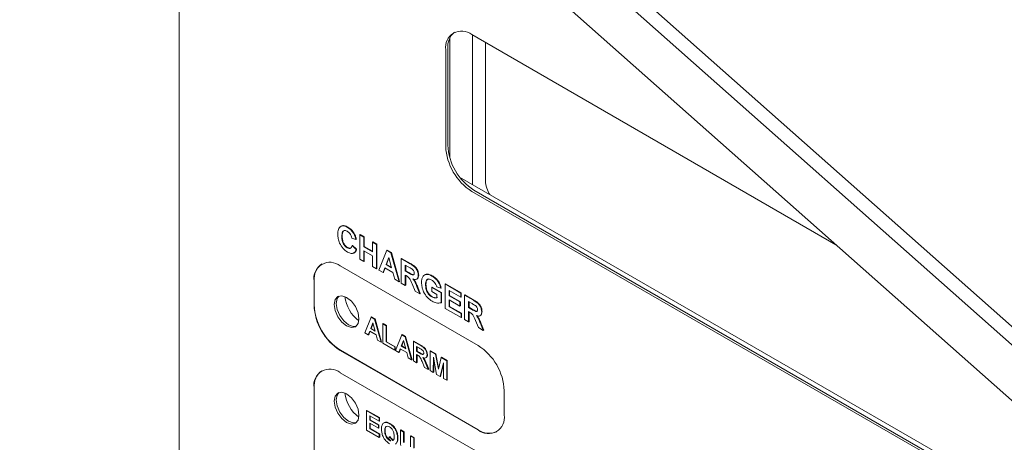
# Paper-space layout '4' of a CAD drawing. Header units: inches. Extents: x 1 to 109, y 1 to 85.
# Tile 36 of 46: x 84.17 to 87.5, y 27.82 to 29.25. Entities that reach past the tile are written whole.
import ezdxf

# ---------------------------------------------------------------- set-up
doc = ezdxf.new("R2010")
doc.units = ezdxf.units.IN
doc.header["$MEASUREMENT"] = 0

psp = doc.layouts.new('4')

# ---------------------------------------------------------------- linework, layer by layer
at = {"color": 7, "linetype": 'Continuous', "lineweight": 15, "ltscale": 5}
for p, q in [((89.4625, 26.4339), (79.2277, 35.5092)), ((89.5048, 26.4583), (79.27, 35.5337)), ((79.1605, 35.3802), (89.4774, 26.2322)), ((84.7072, 25.311), (84.7072, 29.9962)), ((85.6228, 29.1917), (85.6228, 28.7858)), ((86.9289, 28.492), (85.6972, 29.203)), ((85.6993, 28.6958), (85.6993, 29.2018)), ((85.6088, 29.152), (85.6088, 28.8254)), ((85.6158, 29.1561), (85.6158, 28.8294)), ((85.7431, 28.7082), (85.7431, 29.1765)), ((87.8385, 27.4609), (85.6559, 28.7209)), ((85.6972, 28.6723), (87.7831, 27.4681)), ((85.7042, 28.6764), (87.7902, 27.4722)), ((85.2767, 28.5508), (85.2781, 28.5516)), ((85.2574, 28.5206), (85.2588, 28.5214)), ((85.305, 28.5101), (85.2913, 28.5148)), ((85.2978, 28.5296), (85.2992, 28.5304)), ((85.3179, 28.526), (85.3193, 28.5268)), ((85.3179, 28.4434), (85.3179, 28.526)), ((85.3179, 28.526), (85.3316, 28.518)), ((85.3193, 28.5268), (85.333, 28.5188)), ((85.3316, 28.518), (85.333, 28.5188)), ((85.3316, 28.518), (85.3316, 28.4852)), ((85.333, 28.5188), (85.333, 28.486)), ((85.2757, 28.4815), (85.2771, 28.4823)), ((85.2922, 28.4889), (85.2936, 28.4897)), ((85.2922, 28.4889), (85.3059, 28.4757)), ((85.2936, 28.4897), (85.3074, 28.4765)), ((85.305, 28.5101), (85.3064, 28.5109)), ((85.3316, 28.4852), (85.333, 28.486)), ((85.3316, 28.4852), (85.3609, 28.4683)), ((85.333, 28.486), (85.3609, 28.4699)), ((85.3609, 28.5011), (85.3624, 28.5019)), ((85.3609, 28.4683), (85.3609, 28.5011)), ((85.3609, 28.5011), (85.3747, 28.4932)), ((85.3624, 28.5019), (85.3761, 28.494)), ((85.3747, 28.4932), (85.3761, 28.494)), ((85.3747, 28.4932), (85.3747, 28.4106)), ((85.3761, 28.494), (85.3761, 28.4114)), ((85.3059, 28.4757), (85.3074, 28.4765)), ((85.3609, 28.4545), (85.3316, 28.4714)), ((85.3316, 28.4714), (85.3316, 28.4355)), ((85.333, 28.4706), (85.333, 28.4363)), ((85.3609, 28.4185), (85.3609, 28.4545)), ((85.382, 28.4064), (85.4091, 28.4733)), ((85.4164, 28.449), (85.407, 28.4247)), ((85.4169, 28.4473), (85.4085, 28.4255)), ((85.4091, 28.4733), (85.4105, 28.4741)), ((85.4091, 28.4733), (85.4236, 28.4649)), ((85.4105, 28.4741), (85.425, 28.4657)), ((85.4258, 28.4139), (85.4164, 28.449)), ((85.4236, 28.4649), (85.425, 28.4657)), ((85.4236, 28.4649), (85.4508, 28.3667)), ((85.425, 28.4657), (85.4522, 28.3675)), ((85.4581, 28.445), (85.4595, 28.4458)), ((85.4581, 28.3624), (85.4581, 28.445)), ((85.4581, 28.445), (85.4881, 28.4277)), ((85.4595, 28.4458), (85.4895, 28.4285)), ((85.7184, 28.151), (85.2517, 28.4204)), ((85.3316, 28.4355), (85.3179, 28.4434)), ((85.3316, 28.4355), (85.333, 28.4363)), ((85.3747, 28.4106), (85.3609, 28.4185)), ((85.3747, 28.4106), (85.3761, 28.4114)), ((85.4027, 28.4135), (85.3967, 28.3979)), ((85.4036, 28.4129), (85.3981, 28.3987)), ((85.4302, 28.3976), (85.4027, 28.4135)), ((85.407, 28.4247), (85.4085, 28.4255)), ((85.407, 28.4247), (85.4258, 28.4139)), ((85.4085, 28.4255), (85.4253, 28.4158)), ((85.4835, 28.4166), (85.4719, 28.4233)), ((85.4719, 28.4233), (85.4719, 28.4032)), ((85.4733, 28.4225), (85.4733, 28.404)), ((85.3967, 28.3979), (85.382, 28.4064)), ((85.3967, 28.3979), (85.3981, 28.3987)), ((85.4362, 28.3751), (85.4302, 28.3976)), ((85.4719, 28.4032), (85.4733, 28.404)), ((85.4719, 28.4032), (85.4829, 28.3968)), ((85.4749, 28.3877), (85.4719, 28.3894)), ((85.4719, 28.3894), (85.4719, 28.3545)), ((85.4733, 28.404), (85.4843, 28.3976)), ((85.4733, 28.3886), (85.4733, 28.3553)), ((85.5159, 28.3888), (85.5173, 28.3896)), ((85.545, 28.3918), (85.5464, 28.3926)), ((85.5619, 28.3861), (85.5633, 28.387)), ((85.1633, 28.3694), (85.1633, 28.2877)), ((85.164, 28.3698), (85.164, 28.2881)), ((85.4508, 28.3667), (85.4362, 28.3751)), ((85.4508, 28.3667), (85.4522, 28.3675)), ((85.4719, 28.3545), (85.4581, 28.3624)), ((85.4719, 28.3545), (85.4733, 28.3553)), ((85.5053, 28.3352), (85.4951, 28.3598)), ((85.5127, 28.3473), (85.5141, 28.3481)), ((85.5127, 28.3473), (85.5214, 28.3259)), ((85.5141, 28.3481), (85.5228, 28.3267)), ((85.5406, 28.3571), (85.542, 28.3579)), ((85.5617, 28.3471), (85.5631, 28.3479)), ((85.5617, 28.3333), (85.5617, 28.3471)), ((85.5617, 28.3471), (85.5929, 28.3291)), ((85.5631, 28.3479), (85.5943, 28.3299)), ((85.5919, 28.3445), (85.5782, 28.3492)), ((85.5919, 28.3445), (85.5934, 28.3453)), ((85.6066, 28.3593), (85.608, 28.3601)), ((85.6066, 28.2767), (85.6066, 28.3593)), ((85.6066, 28.3593), (85.6598, 28.3286)), ((85.608, 28.3601), (85.6612, 28.3294)), ((85.5214, 28.3259), (85.5053, 28.3352)), ((85.5214, 28.3259), (85.5228, 28.3267)), ((85.5791, 28.3233), (85.5617, 28.3333)), ((85.5617, 28.3153), (85.5631, 28.3162)), ((85.5791, 28.3125), (85.5791, 28.3233)), ((85.5929, 28.3291), (85.5943, 28.3299)), ((85.5929, 28.3291), (85.5929, 28.2959)), ((85.5943, 28.3299), (85.5943, 28.2968)), ((85.6598, 28.3148), (85.6204, 28.3376)), ((85.6204, 28.3376), (85.6204, 28.3196)), ((85.6204, 28.3196), (85.6218, 28.3204)), ((85.6204, 28.3196), (85.657, 28.2984)), ((85.6218, 28.3368), (85.6218, 28.3204)), ((85.6218, 28.3204), (85.6584, 28.2992)), ((85.6598, 28.3286), (85.6612, 28.3294)), ((85.6598, 28.3286), (85.6598, 28.3148)), ((85.6598, 28.3148), (85.6612, 28.3156)), ((85.6612, 28.3294), (85.6612, 28.3156)), ((85.6726, 28.3212), (85.674, 28.322)), ((85.6726, 28.2386), (85.6726, 28.3212)), ((85.6726, 28.3212), (85.7026, 28.3039)), ((85.674, 28.322), (85.704, 28.3047)), ((85.5929, 28.2959), (85.5943, 28.2968)), ((85.657, 28.2847), (85.6204, 28.3058)), ((85.6204, 28.3058), (85.6204, 28.2825)), ((85.6204, 28.2825), (85.6218, 28.2833)), ((85.6204, 28.2825), (85.6607, 28.2592)), ((85.6218, 28.305), (85.6218, 28.2833)), ((85.6218, 28.2833), (85.6621, 28.2601)), ((85.657, 28.2984), (85.6584, 28.2992)), ((85.657, 28.2984), (85.657, 28.2847)), ((85.657, 28.2847), (85.6584, 28.2855)), ((85.6584, 28.2992), (85.6584, 28.2855)), ((85.698, 28.2927), (85.6864, 28.2995)), ((85.6864, 28.2995), (85.6864, 28.2794)), ((85.6864, 28.2794), (85.6878, 28.2802)), ((85.6864, 28.2794), (85.6974, 28.273)), ((85.6878, 28.2987), (85.6878, 28.2802)), ((85.6878, 28.2802), (85.6988, 28.2738)), ((85.335, 28.1936), (85.3566, 28.2472)), ((85.3566, 28.2472), (85.3581, 28.248)), ((85.3566, 28.2472), (85.3683, 28.2404)), ((85.3581, 28.248), (85.3697, 28.2412)), ((85.6607, 28.2455), (85.6066, 28.2767)), ((85.6607, 28.2592), (85.6621, 28.2601)), ((85.6607, 28.2592), (85.6607, 28.2455)), ((85.6607, 28.2455), (85.6621, 28.2463)), ((85.6621, 28.2601), (85.6621, 28.2463)), ((85.6894, 28.2638), (85.6864, 28.2656)), ((85.6864, 28.2656), (85.6864, 28.2307)), ((85.6878, 28.2648), (85.6878, 28.2315)), ((85.7304, 28.265), (85.7318, 28.2658)), ((85.3625, 28.2277), (85.355, 28.2083)), ((85.363, 28.226), (85.3564, 28.2091)), ((85.37, 28.1996), (85.3625, 28.2277)), ((85.3683, 28.2404), (85.3697, 28.2412)), ((85.3683, 28.2404), (85.39, 28.1618)), ((85.3697, 28.2412), (85.3914, 28.1626)), ((85.3959, 28.2245), (85.3973, 28.2253)), ((85.3959, 28.1584), (85.3959, 28.2245)), ((85.3959, 28.2245), (85.4069, 28.2181)), ((85.3973, 28.2253), (85.4083, 28.219)), ((85.4069, 28.2181), (85.4083, 28.219)), ((85.4069, 28.2181), (85.4069, 28.1631)), ((85.4083, 28.219), (85.4083, 28.1639)), ((85.6864, 28.2307), (85.6726, 28.2386)), ((85.6864, 28.2307), (85.6878, 28.2315)), ((85.7198, 28.2114), (85.7096, 28.236)), ((85.7359, 28.2021), (85.7198, 28.2114)), ((85.7272, 28.2234), (85.7286, 28.2243)), ((85.7272, 28.2234), (85.7359, 28.2021)), ((85.7286, 28.2243), (85.7373, 28.2029)), ((85.3468, 28.1868), (85.335, 28.1936)), ((85.3516, 28.1993), (85.3468, 28.1868)), ((85.3468, 28.1868), (85.3482, 28.1876)), ((85.3525, 28.1987), (85.3482, 28.1876)), ((85.3735, 28.1866), (85.3516, 28.1993)), ((85.355, 28.2083), (85.3564, 28.2091)), ((85.355, 28.2083), (85.37, 28.1996)), ((85.3564, 28.2091), (85.3695, 28.2015)), ((85.3784, 28.1686), (85.3735, 28.1866)), ((85.4384, 28.1339), (85.46, 28.1875)), ((85.46, 28.1875), (85.4615, 28.1883)), ((85.46, 28.1875), (85.4717, 28.1807)), ((85.4615, 28.1883), (85.4731, 28.1816)), ((85.4717, 28.1807), (85.4731, 28.1816)), ((85.4717, 28.1807), (85.4934, 28.1021)), ((85.4731, 28.1816), (85.4948, 28.103)), ((85.7359, 28.2021), (85.7373, 28.2029)), ((85.39, 28.1618), (85.3784, 28.1686)), ((85.39, 28.1618), (85.3914, 28.1626)), ((85.4362, 28.1352), (85.3959, 28.1584)), ((85.4069, 28.1631), (85.4083, 28.1639)), ((85.4069, 28.1631), (85.4362, 28.1462)), ((85.4083, 28.1639), (85.4376, 28.147)), ((85.4362, 28.1462), (85.4376, 28.147)), ((85.4362, 28.1462), (85.4362, 28.1352)), ((85.4376, 28.147), (85.4376, 28.136)), ((85.4659, 28.168), (85.4584, 28.1486)), ((85.4584, 28.1486), (85.4598, 28.1494)), ((85.4584, 28.1486), (85.4734, 28.1399)), ((85.4664, 28.1663), (85.4598, 28.1494)), ((85.4598, 28.1494), (85.4729, 28.1419)), ((85.4734, 28.1399), (85.4659, 28.168)), ((85.4993, 28.1648), (85.5007, 28.1656)), ((85.4993, 28.0988), (85.4993, 28.1648)), ((85.4993, 28.1648), (85.5233, 28.1509)), ((85.5007, 28.1656), (85.5247, 28.1518)), ((85.5196, 28.1421), (85.5103, 28.1474)), ((85.5103, 28.1474), (85.5103, 28.1314)), ((85.5117, 28.1466), (85.5117, 28.1322)), ((85.2517, 28.1346), (85.7184, 27.8652)), ((85.2524, 28.135), (85.7191, 27.8656)), ((85.4362, 28.1352), (85.4376, 28.136)), ((85.4502, 28.1271), (85.4384, 28.1339)), ((85.455, 28.1396), (85.4502, 28.1271)), ((85.4502, 28.1271), (85.4516, 28.1279)), ((85.4559, 28.1391), (85.4516, 28.1279)), ((85.4769, 28.1269), (85.455, 28.1396)), ((85.4818, 28.1089), (85.4769, 28.1269)), ((85.5103, 28.1314), (85.5117, 28.1322)), ((85.5103, 28.1314), (85.5191, 28.1262)), ((85.5127, 28.1189), (85.5103, 28.1203)), ((85.5103, 28.1203), (85.5103, 28.0924)), ((85.5117, 28.1322), (85.5206, 28.1271)), ((85.5117, 28.1195), (85.5117, 28.0932)), ((85.5455, 28.1198), (85.5469, 28.1207)), ((85.5557, 28.1322), (85.5572, 28.133)), ((85.5557, 28.0662), (85.5557, 28.1322)), ((85.5557, 28.1322), (85.5744, 28.1215)), ((85.5572, 28.133), (85.5758, 28.1223)), ((85.5671, 28.1116), (85.5668, 28.0598)), ((85.5779, 28.0534), (85.5671, 28.1116)), ((85.5744, 28.1215), (85.5758, 28.1223)), ((85.5744, 28.1215), (85.584, 28.0709)), ((85.5758, 28.1223), (85.5849, 28.0745)), ((85.4934, 28.1021), (85.4818, 28.1089)), ((85.4934, 28.1021), (85.4948, 28.103)), ((85.5103, 28.0924), (85.4993, 28.0988)), ((85.5103, 28.0924), (85.5117, 28.0932)), ((85.537, 28.077), (85.5289, 28.0967)), ((85.543, 28.0866), (85.5444, 28.0874)), ((85.543, 28.0866), (85.5499, 28.0695)), ((85.5444, 28.0874), (85.5513, 28.0704)), ((85.5685, 28.1042), (85.5682, 28.0606)), ((85.584, 28.0709), (85.5936, 28.1104)), ((85.6008, 28.0921), (85.5901, 28.0463)), ((85.6009, 28.0871), (85.5915, 28.0471)), ((85.5936, 28.1104), (85.595, 28.1112)), ((85.5936, 28.1104), (85.6122, 28.0996)), ((85.595, 28.1112), (85.6136, 28.1004)), ((85.6012, 28.0399), (85.6008, 28.0921)), ((85.6122, 28.0996), (85.6136, 28.1004)), ((85.6122, 28.0996), (85.6122, 28.0336)), ((85.6136, 28.1004), (85.6136, 28.0344)), ((85.7184, 27.7897), (85.2517, 28.0591)), ((85.5499, 28.0695), (85.537, 28.077)), ((85.5499, 28.0695), (85.5513, 28.0704)), ((85.5668, 28.0598), (85.5557, 28.0662)), ((85.5668, 28.0598), (85.5682, 28.0606)), ((85.5901, 28.0463), (85.5779, 28.0534)), ((85.5901, 28.0463), (85.5915, 28.0471)), ((85.6122, 28.0336), (85.6012, 28.0399)), ((85.6122, 28.0336), (85.6136, 28.0344)), ((85.1633, 28.008), (85.1633, 27.0282)), ((85.164, 28.0084), (85.164, 27.0286)), ((85.8068, 27.9163), (85.8068, 27.9979)), ((85.3409, 27.9306), (85.3423, 27.9314)), ((85.3409, 27.8646), (85.3409, 27.9306)), ((85.3409, 27.9306), (85.3834, 27.9061)), ((85.3423, 27.9314), (85.3848, 27.9069)), ((85.3834, 27.895), (85.3519, 27.9132)), ((85.3519, 27.9132), (85.3519, 27.8989)), ((85.3533, 27.9124), (85.3533, 27.8997)), ((85.3519, 27.8989), (85.3533, 27.8997)), ((85.3519, 27.8989), (85.3812, 27.8819)), ((85.3812, 27.8709), (85.3519, 27.8878)), ((85.3519, 27.8878), (85.3519, 27.8692)), ((85.3533, 27.8997), (85.3826, 27.8827)), ((85.3533, 27.887), (85.3533, 27.87)), ((85.3812, 27.8819), (85.3826, 27.8827)), ((85.3812, 27.8819), (85.3812, 27.8709)), ((85.3826, 27.8827), (85.3826, 27.8717)), ((85.3834, 27.9061), (85.3848, 27.9069)), ((85.3834, 27.9061), (85.3834, 27.895)), ((85.3834, 27.895), (85.3848, 27.8959)), ((85.3848, 27.9069), (85.3848, 27.8959)), ((85.4187, 27.8865), (85.4201, 27.8873)), ((85.3842, 27.8396), (85.3409, 27.8646)), ((85.3519, 27.8692), (85.3533, 27.87)), ((85.3519, 27.8692), (85.3842, 27.8506)), ((85.3533, 27.87), (85.3856, 27.8514)), ((85.3812, 27.8709), (85.3826, 27.8717)), ((85.3842, 27.8506), (85.3856, 27.8514)), ((85.3842, 27.8506), (85.3842, 27.8396)), ((85.3856, 27.8514), (85.3856, 27.8404)), ((85.4025, 27.8622), (85.4039, 27.863)), ((85.4553, 27.8646), (85.4567, 27.8654)), ((85.4553, 27.8646), (85.4663, 27.8582)), ((85.4553, 27.8295), (85.4553, 27.8646)), ((85.4567, 27.8654), (85.4677, 27.859)), ((85.4663, 27.8582), (85.4677, 27.859)), ((85.4663, 27.8582), (85.4663, 27.8224)), ((85.4677, 27.859), (85.4677, 27.8232)), ((85.4898, 27.8447), (85.4912, 27.8455)), ((85.4912, 27.8455), (85.5022, 27.8391)), ((85.3842, 27.8396), (85.3856, 27.8404)), ((85.4157, 27.8358), (85.4189, 27.8415)), ((85.418, 27.8302), (85.4194, 27.831)), ((85.4189, 27.8415), (85.4203, 27.8424)), ((85.4194, 27.831), (85.421, 27.8302)), ((85.4437, 27.8236), (85.4451, 27.8244)), ((85.4458, 27.8372), (85.4472, 27.838)), ((85.4898, 27.8081), (85.4898, 27.8447)), ((85.4898, 27.8447), (85.5008, 27.8383)), ((85.5008, 27.8383), (85.5022, 27.8391)), ((85.5008, 27.8383), (85.5008, 27.8038)), ((85.5022, 27.8391), (85.5022, 27.8046))]:
    psp.add_line(p, q, dxfattribs=at)
at = {"color": 7, "linetype": 'Continuous', "lineweight": 15, "ltscale": 5, "flags": 128}
for points in [[(85.3153, 28.2416), (85.3122, 28.225), (85.3031, 28.2146), (85.2896, 28.2119), (85.2736, 28.2175), (85.2576, 28.2304), (85.2441, 28.2486), (85.2351, 28.2695), (85.2319, 28.2898), (85.2351, 28.3064), (85.2441, 28.3168), (85.2576, 28.3194), (85.2736, 28.3138), (85.2896, 28.301), (85.3031, 28.2827), (85.3122, 28.2619), (85.3153, 28.2416)], [(85.3061, 28.2167), (85.2959, 28.2156), (85.28, 28.2212), (85.264, 28.2341), (85.2505, 28.2523), (85.2414, 28.2732), (85.2383, 28.2934), (85.2414, 28.31), (85.2475, 28.3183)], [(85.3153, 27.915), (85.3122, 27.8984), (85.3031, 27.888), (85.2896, 27.8853), (85.2736, 27.8909), (85.2576, 27.9038), (85.2441, 27.922), (85.2351, 27.9429), (85.2319, 27.9631), (85.2351, 27.9797), (85.2441, 27.9902), (85.2576, 27.9928), (85.2736, 27.9872), (85.2896, 27.9743), (85.3031, 27.9561), (85.3122, 27.9352), (85.3153, 27.915)], [(85.3061, 27.8901), (85.2959, 27.889), (85.28, 27.8946), (85.264, 27.9074), (85.2505, 27.9257), (85.2414, 27.9465), (85.2383, 27.9668), (85.2414, 27.9834), (85.2475, 27.9917)]]:
    psp.add_lwpolyline(points, dxfattribs=at)
at = {"color": 7, "linetype": 'Continuous', "lineweight": 15, "ltscale": 25}
for centre, radius, start, end in [((85.6627, 29.1607), 0.0546, 50.7974, 189.2147), ((85.6801, 29.1619), 0.0646, 130.3895, 185.1999), ((85.8007, 28.8341), 0.1921, 182.6057, 237.3948), ((85.8077, 28.8382), 0.1921, 182.6057, 237.3948), ((85.832, 28.7117), 0.0889, 182.231, 214.1949), ((85.2172, 28.3781), 0.0546, 50.7981, 189.2154), ((85.2253, 28.3765), 0.0616, 125.0136, 186.2996), ((85.3907, 28.3333), 0.1245, 187.5255, 232.4634), ((85.3552, 28.2964), 0.1921, 182.6059, 237.395), ((85.3559, 28.2969), 0.1921, 182.6059, 237.395), ((85.6149, 27.9892), 0.1921, 2.6059, 57.395), ((85.2172, 28.0168), 0.0546, 50.798, 189.2148), ((85.2253, 28.0152), 0.0616, 125.0135, 186.2992), ((85.3907, 28.0067), 0.1245, 187.5256, 232.4646), ((85.7529, 27.9075), 0.0546, 230.7981, 9.2154), ((85.7557, 27.9167), 0.0629, 234.3832, 294.3074)]:
    psp.add_arc(centre, radius, start, end, dxfattribs=at)
at = {"color": 7, "linetype": 'Continuous', "lineweight": 15, "ltscale": 5}
for points, knots in [([(85.2436, 28.5274), (85.2439, 28.5332), (85.2446, 28.545), (85.2526, 28.5552), (85.2644, 28.5568), (85.2726, 28.5528), (85.2767, 28.5508)], [0, 0, 0, 0, 0.280688, 0.559622, 0.779535, 1, 1, 1, 1]), ([(85.2526, 28.5513), (85.2535, 28.5527), (85.2564, 28.5571), (85.266, 28.5574), (85.2741, 28.5535), (85.2781, 28.5516)], [0, 0, 0, 0, 0.186044, 0.592513, 1, 1, 1, 1]), ([(85.2767, 28.5508), (85.2811, 28.5479), (85.2889, 28.5427), (85.2951, 28.5336), (85.2978, 28.5296)], [0, 0, 0, 0, 0.559913, 1, 1, 1, 1]), ([(85.2781, 28.5516), (85.2825, 28.5487), (85.2904, 28.5435), (85.2965, 28.5344), (85.2992, 28.5304)], [0, 0, 0, 0, 0.559913, 1, 1, 1, 1]), ([(85.2762, 28.4674), (85.2711, 28.471), (85.2609, 28.4782), (85.2498, 28.496), (85.2443, 28.5131), (85.2438, 28.5226), (85.2436, 28.5274)], [0, 0, 0, 0, 0.279571, 0.558708, 0.779053, 1, 1, 1, 1]), ([(85.2758, 28.5376), (85.2736, 28.5386), (85.2693, 28.5407), (85.2637, 28.5401), (85.2579, 28.5347), (85.2576, 28.5264), (85.2574, 28.5206)], [0, 0, 0, 0, 0.18715, 0.3739802, 0.5607377, 1, 1, 1, 1]), ([(85.2574, 28.5206), (85.2575, 28.5168), (85.2577, 28.5092), (85.261, 28.4971), (85.268, 28.4869), (85.2731, 28.4833), (85.2757, 28.4815)], [0, 0, 0, 0, 0.281346, 0.560537, 0.780083, 1, 1, 1, 1]), ([(85.2683, 28.5407), (85.2673, 28.5407), (85.2644, 28.5406), (85.2594, 28.5353), (85.259, 28.5272), (85.2588, 28.5214)], [0, 0, 0, 0, 0.134872, 0.392962, 1, 1, 1, 1]), ([(85.2588, 28.5214), (85.2589, 28.5176), (85.2591, 28.51), (85.2624, 28.4979), (85.2694, 28.4877), (85.2745, 28.4841), (85.2771, 28.4823)], [0, 0, 0, 0, 0.281346, 0.560537, 0.780083, 1, 1, 1, 1]), ([(85.2913, 28.5148), (85.2906, 28.5174), (85.2894, 28.5225), (85.2852, 28.5294), (85.2804, 28.5345), (85.2773, 28.5366), (85.2758, 28.5376)], [0, 0, 0, 0, 0.27983, 0.559275, 0.779493, 1, 1, 1, 1]), ([(85.2978, 28.5296), (85.2996, 28.526), (85.3029, 28.5195), (85.3044, 28.513), (85.305, 28.5101)], [0, 0, 0, 0, 0.55896, 1, 1, 1, 1]), ([(85.2992, 28.5304), (85.301, 28.5268), (85.3043, 28.5203), (85.3058, 28.5138), (85.3064, 28.5109)], [0, 0, 0, 0, 0.55896, 1, 1, 1, 1]), ([(85.2757, 28.4815), (85.2779, 28.4805), (85.2824, 28.4784), (85.2892, 28.4802), (85.2911, 28.4856), (85.2922, 28.4889)], [0, 0, 0, 0, 0.280473, 0.560455, 1, 1, 1, 1]), ([(85.2771, 28.4823), (85.2793, 28.4814), (85.2837, 28.4794), (85.2883, 28.4797), (85.2893, 28.4818), (85.2894, 28.482)], [0, 0, 0, 0, 0.47192, 0.943012, 1, 1, 1, 1]), ([(85.3059, 28.4757), (85.3047, 28.4723), (85.3021, 28.4656), (85.292, 28.4602), (85.2822, 28.4647), (85.2762, 28.4674)], [0, 0, 0, 0, 0.281276, 0.561399, 1, 1, 1, 1]), ([(85.3074, 28.4765), (85.3061, 28.473), (85.3039, 28.4666), (85.2984, 28.4647), (85.2959, 28.4638)], [0, 0, 0, 0, 0.541427, 1, 1, 1, 1]), ([(85.4945, 28.41), (85.4924, 28.4113), (85.4888, 28.4135), (85.4852, 28.4156), (85.4835, 28.4166)], [0, 0, 0, 0, 0.5599213, 1, 1, 1, 1]), ([(85.4881, 28.4277), (85.4914, 28.4257), (85.4978, 28.4219), (85.5061, 28.4151), (85.5112, 28.4073), (85.5149, 28.3988), (85.5155, 28.3928), (85.5159, 28.3888)], [0, 0, 0, 0, 0.251138, 0.500538, 0.625743, 0.751054, 1, 1, 1, 1]), ([(85.4895, 28.4285), (85.4928, 28.4266), (85.4992, 28.4227), (85.5075, 28.4159), (85.5126, 28.4081), (85.5163, 28.3996), (85.5169, 28.3936), (85.5173, 28.3896)], [0, 0, 0, 0, 0.251138, 0.500538, 0.625743, 0.751054, 1, 1, 1, 1]), ([(85.4951, 28.3598), (85.4925, 28.3663), (85.489, 28.3753), (85.4807, 28.3844), (85.4769, 28.3866), (85.4749, 28.3877)], [0, 0, 0, 0, 0.560986, 0.779305, 1, 1, 1, 1]), ([(85.4829, 28.3968), (85.487, 28.3943), (85.492, 28.3912), (85.4979, 28.3896), (85.5004, 28.3904), (85.5019, 28.3926), (85.502, 28.3949), (85.5021, 28.396)], [0, 0, 0, 0, 0.5009076, 0.6257176, 0.7503646, 0.8750206, 1, 1, 1, 1]), ([(85.4843, 28.3976), (85.4884, 28.3952), (85.4934, 28.3921), (85.4992, 28.3904), (85.5006, 28.391), (85.5012, 28.3913)], [0, 0, 0, 0, 0.6877284, 0.8590879, 1, 1, 1, 1]), ([(85.5021, 28.396), (85.502, 28.3974), (85.5018, 28.4002), (85.4992, 28.4058), (85.4963, 28.4084), (85.4945, 28.41)], [0, 0, 0, 0, 0.281084, 0.561281, 1, 1, 1, 1]), ([(85.5159, 28.3888), (85.5156, 28.3857), (85.5152, 28.3796), (85.5105, 28.3748), (85.5043, 28.3742), (85.5001, 28.3757), (85.4979, 28.3764)], [0, 0, 0, 0, 0.279943, 0.558974, 0.779184, 1, 1, 1, 1]), ([(85.5173, 28.3896), (85.517, 28.3866), (85.5165, 28.3807), (85.5132, 28.3762), (85.5106, 28.376), (85.5103, 28.376)], [0, 0, 0, 0, 0.471845, 0.942151, 1, 1, 1, 1]), ([(85.5269, 28.3643), (85.5271, 28.3685), (85.5275, 28.3767), (85.5315, 28.3856), (85.5375, 28.3909), (85.5425, 28.3915), (85.545, 28.3918)], [0, 0, 0, 0, 0.280146, 0.55998, 0.779944, 1, 1, 1, 1]), ([(85.5356, 28.388), (85.5367, 28.3891), (85.5396, 28.392), (85.5439, 28.3924), (85.5464, 28.3926)], [0, 0, 0, 0, 0.402574, 1, 1, 1, 1]), ([(85.545, 28.3918), (85.5481, 28.3914), (85.5535, 28.3907), (85.5593, 28.3875), (85.5619, 28.3861)], [0, 0, 0, 0, 0.559238, 1, 1, 1, 1]), ([(85.5464, 28.3926), (85.5495, 28.3922), (85.5549, 28.3916), (85.5608, 28.3884), (85.5633, 28.387)], [0, 0, 0, 0, 0.5592384, 1, 1, 1, 1]), ([(85.5619, 28.3861), (85.5657, 28.3838), (85.5732, 28.379), (85.5829, 28.3681), (85.5894, 28.3558), (85.5911, 28.3482), (85.5919, 28.3445)], [0, 0, 0, 0, 0.2806738, 0.55986, 0.7797589, 1, 1, 1, 1]), ([(85.5633, 28.387), (85.5671, 28.3846), (85.5746, 28.3798), (85.5843, 28.369), (85.5908, 28.3566), (85.5925, 28.349), (85.5934, 28.3453)], [0, 0, 0, 0, 0.280674, 0.55986, 0.779759, 1, 1, 1, 1]), ([(85.4979, 28.3764), (85.5001, 28.3734), (85.5037, 28.3684), (85.5074, 28.3605), (85.5101, 28.3539), (85.5118, 28.3495), (85.5127, 28.3473)], [0, 0, 0, 0, 0.339561, 0.559573, 0.779778, 1, 1, 1, 1]), ([(85.4993, 28.3772), (85.5015, 28.3742), (85.5051, 28.3692), (85.5088, 28.3614), (85.5115, 28.3547), (85.5133, 28.3503), (85.5141, 28.3481)], [0, 0, 0, 0, 0.339561, 0.559573, 0.779778, 1, 1, 1, 1]), ([(85.5627, 28.301), (85.5572, 28.3047), (85.5464, 28.3121), (85.5338, 28.3307), (85.5279, 28.349), (85.5272, 28.3592), (85.5269, 28.3643)], [0, 0, 0, 0, 0.280091, 0.558748, 0.779191, 1, 1, 1, 1]), ([(85.5617, 28.3725), (85.5583, 28.3741), (85.5515, 28.3773), (85.544, 28.3738), (85.541, 28.3661), (85.5407, 28.3601), (85.5406, 28.3571)], [0, 0, 0, 0, 0.279802, 0.558331, 0.778826, 1, 1, 1, 1]), ([(85.5406, 28.3571), (85.5408, 28.3529), (85.5411, 28.3446), (85.5457, 28.3315), (85.5534, 28.321), (85.5589, 28.3172), (85.5617, 28.3153)], [0, 0, 0, 0, 0.281036, 0.560006, 0.779769, 1, 1, 1, 1]), ([(85.552, 28.3761), (85.5496, 28.3756), (85.5451, 28.3745), (85.5424, 28.3668), (85.5422, 28.3608), (85.542, 28.3579)], [0, 0, 0, 0, 0.342721, 0.670855, 1, 1, 1, 1]), ([(85.542, 28.3579), (85.5422, 28.3537), (85.5425, 28.3454), (85.5471, 28.3324), (85.5548, 28.3218), (85.5603, 28.318), (85.5631, 28.3162)], [0, 0, 0, 0, 0.281036, 0.560006, 0.779769, 1, 1, 1, 1]), ([(85.5782, 28.3492), (85.5775, 28.3519), (85.576, 28.3572), (85.5715, 28.3642), (85.5666, 28.3694), (85.5633, 28.3715), (85.5617, 28.3725)], [0, 0, 0, 0, 0.279821, 0.559279, 0.779466, 1, 1, 1, 1]), ([(85.5617, 28.3153), (85.5652, 28.3138), (85.5715, 28.3111), (85.5768, 28.3121), (85.5791, 28.3125)], [0, 0, 0, 0, 0.559098, 1, 1, 1, 1]), ([(85.5631, 28.3162), (85.5666, 28.3146), (85.5729, 28.3119), (85.5782, 28.3129), (85.5805, 28.3133)], [0, 0, 0, 0, 0.5590978, 1, 1, 1, 1]), ([(85.5929, 28.2959), (85.5877, 28.295), (85.5785, 28.2934), (85.5675, 28.2987), (85.5627, 28.301)], [0, 0, 0, 0, 0.558963, 1, 1, 1, 1]), ([(85.709, 28.2862), (85.7069, 28.2874), (85.7033, 28.2897), (85.6996, 28.2918), (85.698, 28.2927)], [0, 0, 0, 0, 0.559921, 1, 1, 1, 1]), ([(85.7026, 28.3039), (85.7059, 28.3019), (85.7123, 28.2981), (85.7206, 28.2913), (85.7257, 28.2835), (85.7294, 28.275), (85.73, 28.269), (85.7304, 28.265)], [0, 0, 0, 0, 0.251138, 0.500538, 0.625743, 0.751054, 1, 1, 1, 1]), ([(85.704, 28.3047), (85.7073, 28.3027), (85.7137, 28.2989), (85.722, 28.2921), (85.7271, 28.2843), (85.7308, 28.2758), (85.7314, 28.2698), (85.7318, 28.2658)], [0, 0, 0, 0, 0.2511382, 0.5005379, 0.6257426, 0.7510544, 1, 1, 1, 1]), ([(85.7166, 28.2722), (85.7165, 28.2736), (85.7163, 28.2764), (85.7137, 28.282), (85.7108, 28.2846), (85.709, 28.2862)], [0, 0, 0, 0, 0.281084, 0.561281, 1, 1, 1, 1]), ([(85.7096, 28.236), (85.707, 28.2425), (85.7035, 28.2515), (85.6952, 28.2606), (85.6914, 28.2627), (85.6894, 28.2638)], [0, 0, 0, 0, 0.560986, 0.779305, 1, 1, 1, 1]), ([(85.6974, 28.273), (85.7015, 28.2705), (85.7065, 28.2674), (85.7124, 28.2658), (85.7149, 28.2665), (85.7164, 28.2688), (85.7165, 28.271), (85.7166, 28.2722)], [0, 0, 0, 0, 0.5009076, 0.6257176, 0.7503646, 0.8750206, 1, 1, 1, 1]), ([(85.6988, 28.2738), (85.7029, 28.2713), (85.7079, 28.2683), (85.7137, 28.2665), (85.7151, 28.2672), (85.7157, 28.2675)], [0, 0, 0, 0, 0.687728, 0.859088, 1, 1, 1, 1]), ([(85.7304, 28.265), (85.7301, 28.2619), (85.7297, 28.2558), (85.725, 28.251), (85.7188, 28.2504), (85.7145, 28.2519), (85.7124, 28.2526)], [0, 0, 0, 0, 0.2799434, 0.5589736, 0.7791835, 1, 1, 1, 1]), ([(85.7124, 28.2526), (85.7146, 28.2496), (85.7182, 28.2445), (85.7219, 28.2367), (85.7246, 28.2301), (85.7263, 28.2257), (85.7272, 28.2234)], [0, 0, 0, 0, 0.339561, 0.5595734, 0.7797778, 1, 1, 1, 1]), ([(85.7138, 28.2534), (85.716, 28.2504), (85.7196, 28.2453), (85.7233, 28.2375), (85.726, 28.2309), (85.7278, 28.2265), (85.7286, 28.2243)], [0, 0, 0, 0, 0.339561, 0.5595734, 0.7797778, 1, 1, 1, 1]), ([(85.7318, 28.2658), (85.7315, 28.2628), (85.731, 28.2568), (85.7277, 28.2524), (85.7251, 28.2522), (85.7248, 28.2522)], [0, 0, 0, 0, 0.471845, 0.942151, 1, 1, 1, 1]), ([(85.5233, 28.1509), (85.5259, 28.1494), (85.5311, 28.1463), (85.5377, 28.1409), (85.5417, 28.1346), (85.5447, 28.1279), (85.5452, 28.123), (85.5455, 28.1198)], [0, 0, 0, 0, 0.251138, 0.500538, 0.625743, 0.751054, 1, 1, 1, 1]), ([(85.5247, 28.1518), (85.5273, 28.1502), (85.5325, 28.1471), (85.5391, 28.1417), (85.5431, 28.1355), (85.5461, 28.1287), (85.5466, 28.1239), (85.5469, 28.1207)], [0, 0, 0, 0, 0.251138, 0.500538, 0.625743, 0.751054, 1, 1, 1, 1]), ([(85.5289, 28.0967), (85.5268, 28.1019), (85.524, 28.1091), (85.5174, 28.1163), (85.5143, 28.1181), (85.5127, 28.1189)], [0, 0, 0, 0, 0.560986, 0.779305, 1, 1, 1, 1]), ([(85.5191, 28.1262), (85.5224, 28.1242), (85.5264, 28.1218), (85.5311, 28.1205), (85.5331, 28.1211), (85.5343, 28.1229), (85.5344, 28.1247), (85.5345, 28.1256)], [0, 0, 0, 0, 0.500908, 0.625718, 0.750365, 0.875021, 1, 1, 1, 1]), ([(85.5284, 28.1368), (85.5267, 28.1378), (85.5238, 28.1396), (85.5209, 28.1413), (85.5196, 28.1421)], [0, 0, 0, 0, 0.559921, 1, 1, 1, 1]), ([(85.5206, 28.1271), (85.5238, 28.1251), (85.5278, 28.1227), (85.5325, 28.1213), (85.5336, 28.1218), (85.5341, 28.122)], [0, 0, 0, 0, 0.687728, 0.859088, 1, 1, 1, 1]), ([(85.5345, 28.1256), (85.5344, 28.1267), (85.5343, 28.129), (85.5322, 28.1334), (85.5298, 28.1355), (85.5284, 28.1368)], [0, 0, 0, 0, 0.2810837, 0.5612808, 1, 1, 1, 1]), ([(85.5455, 28.1198), (85.5453, 28.1174), (85.5449, 28.1125), (85.5412, 28.1086), (85.5362, 28.1082), (85.5328, 28.1094), (85.5311, 28.11)], [0, 0, 0, 0, 0.279943, 0.558974, 0.779184, 1, 1, 1, 1]), ([(85.5469, 28.1207), (85.5468, 28.1181), (85.5466, 28.114), (85.5443, 28.1121), (85.5435, 28.1114)], [0, 0, 0, 0, 0.624486, 1, 1, 1, 1]), ([(85.5311, 28.11), (85.5329, 28.1075), (85.5358, 28.1035), (85.5387, 28.0972), (85.5409, 28.0919), (85.5423, 28.0884), (85.543, 28.0866)], [0, 0, 0, 0, 0.339561, 0.559573, 0.779778, 1, 1, 1, 1]), ([(85.5326, 28.1108), (85.5343, 28.1083), (85.5372, 28.1043), (85.5401, 28.0981), (85.5423, 28.0928), (85.5437, 28.0892), (85.5444, 28.0874)], [0, 0, 0, 0, 0.339561, 0.559573, 0.779778, 1, 1, 1, 1]), ([(85.3915, 27.8684), (85.3918, 27.8731), (85.3923, 27.8826), (85.399, 27.8907), (85.4087, 27.8915), (85.4154, 27.8882), (85.4187, 27.8865)], [0, 0, 0, 0, 0.2806109, 0.5594731, 0.7793755, 1, 1, 1, 1]), ([(85.3985, 27.8869), (85.3995, 27.8884), (85.402, 27.8922), (85.4102, 27.8922), (85.4168, 27.889), (85.4201, 27.8873)], [0, 0, 0, 0, 0.225492, 0.612111, 1, 1, 1, 1]), ([(85.4187, 27.8865), (85.423, 27.8836), (85.4314, 27.8779), (85.4409, 27.8632), (85.4452, 27.849), (85.4456, 27.8412), (85.4458, 27.8372)], [0, 0, 0, 0, 0.279931, 0.558662, 0.778972, 1, 1, 1, 1]), ([(85.4201, 27.8873), (85.4244, 27.8845), (85.4328, 27.8787), (85.4423, 27.864), (85.4466, 27.8498), (85.447, 27.842), (85.4472, 27.838)], [0, 0, 0, 0, 0.279931, 0.558662, 0.778972, 1, 1, 1, 1]), ([(85.419, 27.8186), (85.4147, 27.8215), (85.4061, 27.8273), (85.3964, 27.8421), (85.392, 27.8565), (85.3917, 27.8644), (85.3915, 27.8684)], [0, 0, 0, 0, 0.280094, 0.55863, 0.778953, 1, 1, 1, 1]), ([(85.4186, 27.8756), (85.4159, 27.8768), (85.4105, 27.8791), (85.4033, 27.8748), (85.4028, 27.867), (85.4025, 27.8622)], [0, 0, 0, 0, 0.280274, 0.559935, 1, 1, 1, 1]), ([(85.4025, 27.8622), (85.4026, 27.859), (85.4028, 27.8528), (85.4061, 27.8429), (85.4117, 27.8346), (85.4159, 27.8317), (85.418, 27.8302)], [0, 0, 0, 0, 0.281112, 0.560283, 0.780117, 1, 1, 1, 1]), ([(85.4107, 27.8779), (85.4092, 27.8773), (85.4043, 27.8755), (85.4041, 27.8681), (85.4039, 27.863)], [0, 0, 0, 0, 0.316941, 1, 1, 1, 1]), ([(85.4039, 27.863), (85.404, 27.8598), (85.4042, 27.8536), (85.4075, 27.8437), (85.4131, 27.8354), (85.4173, 27.8325), (85.4194, 27.831)], [0, 0, 0, 0, 0.281112, 0.560283, 0.780117, 1, 1, 1, 1]), ([(85.4348, 27.8433), (85.4346, 27.8465), (85.4344, 27.8529), (85.4309, 27.863), (85.425, 27.8712), (85.4208, 27.8741), (85.4186, 27.8756)], [0, 0, 0, 0, 0.281125, 0.560142, 0.779815, 1, 1, 1, 1]), ([(85.4227, 27.8284), (85.4215, 27.8298), (85.4192, 27.8325), (85.4168, 27.8348), (85.4157, 27.8358)], [0, 0, 0, 0, 0.55996, 1, 1, 1, 1]), ([(85.418, 27.8302), (85.4189, 27.8297), (85.4205, 27.8289), (85.4221, 27.8285), (85.4227, 27.8284)], [0, 0, 0, 0, 0.559889, 1, 1, 1, 1]), ([(85.4189, 27.8415), (85.421, 27.8394), (85.4248, 27.8356), (85.4282, 27.831), (85.4296, 27.829)], [0, 0, 0, 0, 0.5598598, 1, 1, 1, 1]), ([(85.4203, 27.8424), (85.4224, 27.8402), (85.4262, 27.8364), (85.4296, 27.8318), (85.4311, 27.8298)], [0, 0, 0, 0, 0.55986, 1, 1, 1, 1]), ([(85.4296, 27.829), (85.4314, 27.831), (85.4345, 27.8344), (85.4347, 27.8406), (85.4348, 27.8433)], [0, 0, 0, 0, 0.5579018, 1, 1, 1, 1]), ([(85.4437, 27.8236), (85.443, 27.8221), (85.4417, 27.8194), (85.4397, 27.8177), (85.4388, 27.8169)], [0, 0, 0, 0, 0.5597684, 1, 1, 1, 1]), ([(85.4458, 27.8372), (85.4457, 27.8344), (85.4456, 27.8295), (85.4443, 27.8254), (85.4437, 27.8236)], [0, 0, 0, 0, 0.56001, 1, 1, 1, 1]), ([(85.4472, 27.838), (85.4471, 27.8353), (85.447, 27.8303), (85.4457, 27.8262), (85.4451, 27.8244)], [0, 0, 0, 0, 0.56001, 1, 1, 1, 1]), ([(85.4564, 27.8121), (85.456, 27.8155), (85.4553, 27.8214), (85.4553, 27.827), (85.4553, 27.8295)], [0, 0, 0, 0, 0.559743, 1, 1, 1, 1])]:
    psp.add_open_spline(points, degree=3, knots=knots, dxfattribs=at)

doc.saveas('drawing.dxf')
